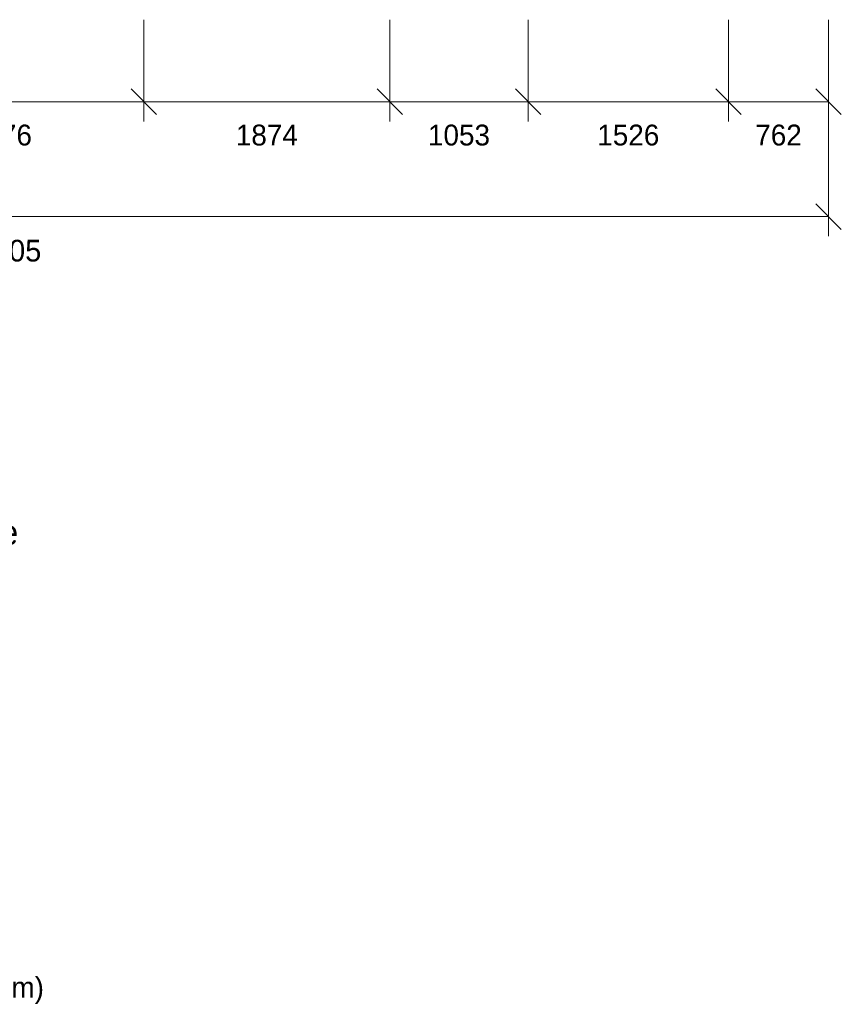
# Model space of a CAD drawing. Header units: millimetres. Extents: x -10877 to 23802, y -8232 to 24555.
# Tile 14 of 27: x 6445 to 12702, y -8232 to -732. Entities that reach past the tile are written whole.
import ezdxf
from ezdxf.enums import TextEntityAlignment as Align

# ---------------------------------------------------------------- set-up
doc = ezdxf.new("R2010")
doc.units = ezdxf.units.MM
for name, color, linetype in [('LINE-INK', 7, 'Continuous'), ('TEXT-INK', 7, 'Continuous'), ('TEXT-STEEL_GREY', 7, 'Continuous')]:
    doc.layers.add(name, color=color, linetype=linetype)

msp = doc.modelspace()

# ---------------------------------------------------------------- linework, layer by layer
at = {"layer": 'LINE-INK', "lineweight": 5}
for p, q in [((7390, -732.2), (7390, -1507.2)), ((9264, -732.2), (9264, -1507.2)), ((10317, -732.2), (10317, -1507.2)), ((11843, -732.2), (11843, -1507.2)), ((12605, -732.2), (12605, -1507.2)), ((12605, -732.2), (12605, -2382.2)), ((7292.8, -1260), (7487.2, -1454.4)), ((9166.8, -1260), (9361.2, -1454.4)), ((10219.8, -1260), (10414.2, -1454.4)), ((11745.8, -1260), (11940.2, -1454.4)), ((12507.8, -1260), (12702.2, -1454.4)), ((0, -1357.2), (12605, -1357.2)), ((12507.8, -2135), (12702.2, -2329.4)), ((0, -2232.2), (12605, -2232.2))]:
    msp.add_line(p, q, dxfattribs=at)

# ---------------------------------------------------------------- texts
at = {"layer": 'TEXT-INK'}
for s, height, p in [('2176', 158.75, (6302, -1690.2)), ('1874', 158.75, (8327, -1690.2)), ('1053', 158.75, (9790.5, -1690.2)), ('1526', 158.75, (11080, -1690.2)), ('762', 158.75, (12224, -1690.2)), ('12605', 165.1, (6302.5, -2574))]:
    msp.add_text(s, height=height, dxfattribs=at).set_placement(p, align=Align.CENTER)
msp.add_text('Roof build-up (slab / earth / sedum)', height=158.75, dxfattribs=at).set_placement((3302, -8182.6))
at = {"layer": 'TEXT-STEEL_GREY'}
msp.add_text('Scale 1:125 @ A3   |   Levels above GF FFL; sills and heads in the schedule', height=190.5, dxfattribs=at).set_placement((-2175, -4732.2))

doc.saveas('drawing.dxf')
